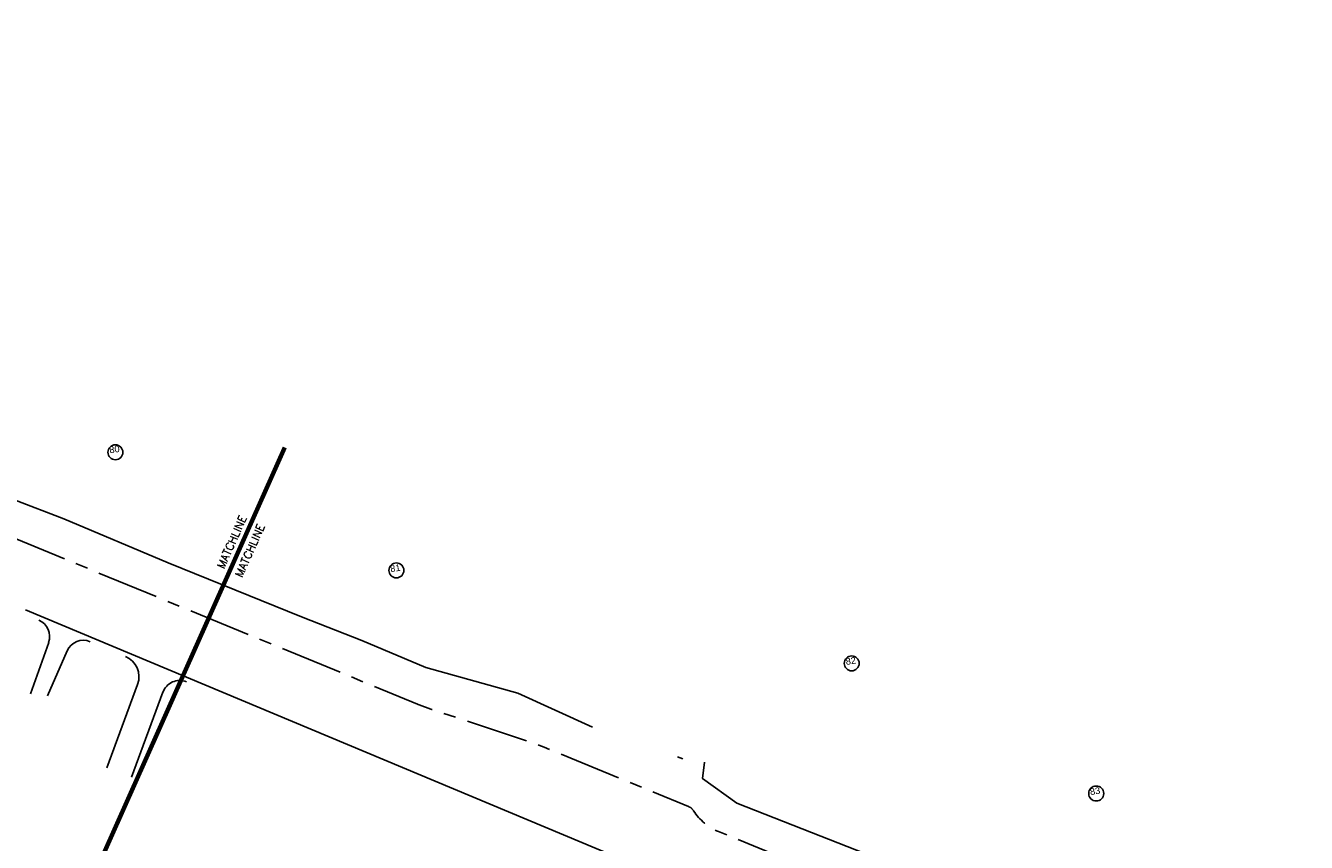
# Model space of a CAD drawing. Header units: feet. Extents: x 2087242 to 2092707, y 861919 to 865997.
# Tile 25 of 39: x 2091054 to 2091634, y 863708 to 864078. Entities that reach past the tile are written whole.
import ezdxf
from ezdxf.enums import TextEntityAlignment as Align

# ---------------------------------------------------------------- set-up
doc = ezdxf.new("R2010")
doc.units = ezdxf.units.FT
doc.header["$LTSCALE"] = 30
doc.header["$MEASUREMENT"] = 0
doc.linetypes.add('CENTER', pattern=[2, 1.25, -0.25, 0.25, -0.25])
doc.linetypes.add('DASHED', pattern=[0.75, 0.5, -0.25])
for name, color, linetype in [('C-ANNO-LEGN', 2, 'Continuous'), ('C-ANNO-MATC', 252, 'DASHED'), ('C-GRADE-ESMT', 171, 'TCE'), ('GIS-DRIVEWAY', 252, 'Continuous'), ('GIS-PAINT', 252, 'Continuous'), ('P-CL', 62, 'CENTER'), ('P-EOP', 2, 'Continuous')]:
    doc.layers.add(name, color=color, linetype=linetype)
doc.styles.add('ARIAL', font='arial.ttf', dxfattribs={"height": 0.08})
doc.styles.add('L80', font='simplex.shx', dxfattribs={"height": 2.4})
doc.styles.add('LINE', font='simplex.shx', dxfattribs={"height": 0.9})
doc.linetypes.add('TCE', pattern='A,0.5,-0.2,["TCE",LINE,S=0.1,R=0,X=-0.1,Y=-0.05],-0.25', length=0.95)

msp = doc.modelspace()

# ---------------------------------------------------------------- linework, layer by layer
at = {"layer": 'C-ANNO-LEGN'}
for centre in [(2091094.73, 863884.57), (2091222.03, 863831.11), (2091428.31, 863789.02), (2091539.1, 863730.09)]:
    msp.add_circle(centre, 3.39, dxfattribs=at)
at = {"layer": 'C-ANNO-MATC', "const_width": 2, "flags": 128}
msp.add_lwpolyline([(2091066.66, 863651.87), (2091171.45, 863886.77)], dxfattribs=at)
at = {"layer": 'C-GRADE-ESMT', "ltscale": 0.75, "flags": 128}
msp.add_lwpolyline([(2090574.82, 864063.43), (2090617.59, 864047.58), (2090616.44, 864038.74), (2090725.19, 863994.52), (2090729.99, 864003.75), (2090778.72, 863981.35), (2090806.62, 863968.53), (2090865.42, 863936.21), (2090924, 863916.17), (2090926.03, 863922.1), (2090954.97, 863910.63), (2090952.42, 863903.01), (2090984.96, 863890.63), (2091002.52, 863880.81), (2091023.16, 863884.65), (2091038.99, 863878.12), (2091048.52, 863863.16), (2091071.39, 863854.43), (2091118.58, 863834.55), (2091178.96, 863810.02), (2091206.33, 863799.38), (2091235.38, 863787.1), (2091277.08, 863775.52), (2091310.88, 863760.14)], dxfattribs=at)
at = {"layer": 'C-GRADE-ESMT', "ltscale": 0.75, "elevation": 295, "flags": 128}
msp.add_lwpolyline([(2091361.64, 863744.31), (2091360.79, 863736.85), (2091376.33, 863725.66), (2091455.84, 863694.48), (2091459.01, 863703.49), (2091504.65, 863687.42), (2091503.15, 863682.14), (2091599.94, 863647.94), (2091616.03, 863649.89), (2091631.84, 863655.02), (2091634.07, 863648.15)], dxfattribs=at)
at = {"layer": 'GIS-DRIVEWAY'}
for p, q in [((2091056.29, 863775.26), (2091064.48, 863798.48)), ((2091063.92, 863774.25), (2091072.86, 863794.65)), ((2091090.82, 863741.64), (2091104.76, 863779.47)), ((2091102.08, 863737.49), (2091116.27, 863776.01))]:
    msp.add_line(p, q, dxfattribs=at)
for centre, radius, start, end in [((2091056.93, 863801.14), 8, 340.58299, 67.46156), ((2091080.19, 863791.44), 8, 67.33908, 156.32615), ((2091095.38, 863782.93), 10, 339.76821, 67.33908), ((2091123.78, 863773.24), 8, 67.33908, 159.76821)]:
    msp.add_arc(centre, radius, start, end, dxfattribs=at)
at = {"layer": 'GIS-PAINT'}
msp.add_line((2091423.02, 863659.14), (2091054.03, 863813.2), dxfattribs=at)
at = {"layer": 'P-CL', "ltscale": 0.75, "flags": 128}
msp.add_lwpolyline([(2092631.54, 863306.03), (2092533.26, 863348.01), (2092492.43, 863364.99), (2092385.25, 863402.38, 0.012545), (2092337.48, 863417.71), (2091946.02, 863532.59), (2091853.26, 863558.24, -0.007212), (2091825.7, 863566.29), (2091812.54, 863570.34, -0.010814), (2091771.78, 863583.87, -0.065276), (2091748.63, 863595.69), (2091729.31, 863608.98), (2091722.87, 863615.09), (2091721.84, 863617.23), (2091704.43, 863608.39), (2091627.28, 863630.21), (2091625.19, 863636.61, -0.172673), (2091583.55, 863637.7), (2091522.63, 863661.03, 0.031059), (2091493.02, 863670.31), (2091457.37, 863679.1, -0.037127), (2091422.13, 863690.61), (2091367.96, 863712.88, -0.153261), (2091356.68, 863722.27, 0.153456), (2091354.37, 863724.19), (2091288.98, 863751.01, 0.017183), (2091282.54, 863753.4), (2091238.07, 863768.16, -0.017377), (2091231.55, 863770.58), (2090754.74, 863966.6), (2090604.6, 864028.19), (2090300.15, 864153.66, 0.00131), (2090297.72, 864154.65), (2090018.84, 864267.88), (2089563.85, 864455.94, -0.006919), (2089551.14, 864461.4), (2089476.4, 864494.74), (2089433.12, 864514.71, -0.02638), (2089201.72, 864639.44), (2089154.06, 864668.47, -0.007599), (2089141.2, 864676.57), (2089039.73, 864742.69), (2088810.16, 864898.75, -0.011223), (2088791.89, 864911.78), (2088660.93, 865009.67), (2088503.33, 865131.36), (2088410.65, 865203.56), (2088044.19, 865491), (2088044.19, 865491), (2087920.3, 865588.17), (2087916.92, 865590.79, 0.028189), (2087638.59, 865782.55), (2087572.4, 865824.58, 0.01292), (2087435.88, 865898.27), (2087241.63, 865996.74)], format="xyb", dxfattribs=at)
at = {"layer": 'P-EOP'}
msp.add_line((2091349.41, 863746.71), (2091351.74, 863745.77), dxfattribs=at)

# ---------------------------------------------------------------- texts
at = {"layer": 'C-ANNO-LEGN', "style": 'ARIAL'}
for s, p in [('80', (2091094.28, 863885.91)), ('81', (2091221.54, 863832.11)), ('82', (2091427.89, 863790.12)), ('83', (2091538.58, 863731.16))]:
    msp.add_text(s, height=3, rotation=8.63084, dxfattribs=at).set_placement(p, align=Align.MIDDLE_CENTER)
at = {"layer": 'C-ANNO-MATC', "color": 3, "char_height": 3.6, "attachment_point": 9, "rotation": 66.0556, "style": 'L80'}
for insert in [(2091154.35, 863855.08), (2091162.53, 863851.2)]:
    msp.add_mtext('\\A1;MATCHLINE ', dxfattribs=dict(at, insert=insert))

doc.saveas('drawing.dxf')
